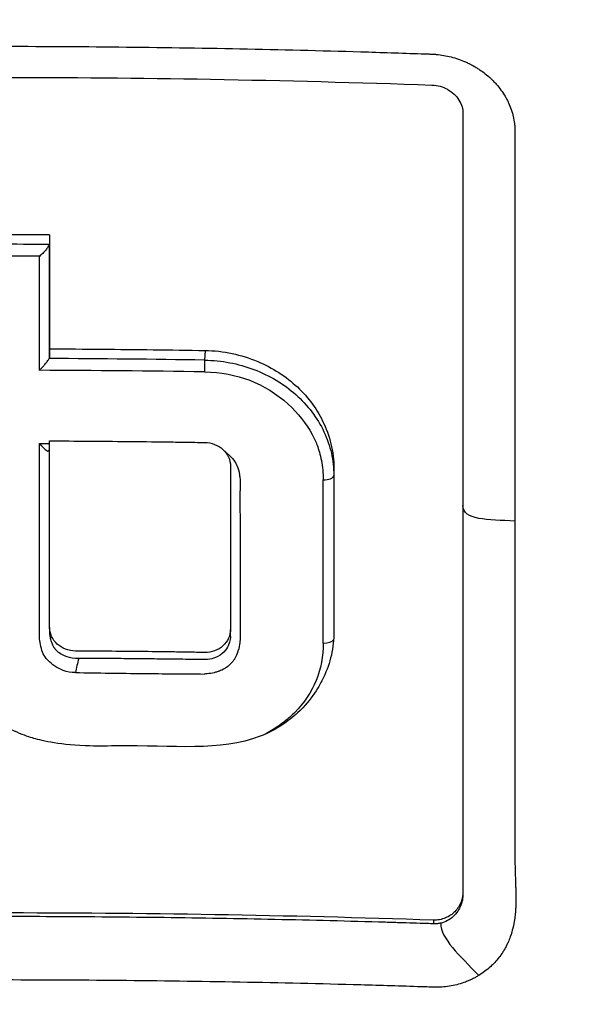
# Model space of a CAD drawing. Header units: millimetres. Extents: x 0 to 4378, y 0 to 2376.
# Tile 74 of 236: x 771 to 782, y 1292 to 1311. Entities that reach past the tile are written whole.
import ezdxf

# ---------------------------------------------------------------- set-up
doc = ezdxf.new("R2010")
doc.units = ezdxf.units.MM
doc.header["$LTSCALE"] = 0.2

# ---------------------------------------------------------------- blocks, each defined once
blk = doc.blocks.new('A$Cd43f6b5f')
for p, q in [((9.222, 649.87), (9.222, 634.454)), ((4.109, 645.177), (4.099, 644.985)), ((4.611, 642.885), (4.611, 642.744)), ((6.66, 642.783), (6.66, 639.603)), ((6.66, 642.699), (6.66, 642.699)), ((4.612, 640.506), (4.612, 640.505)), ((1.025, 639.687), (1.025, 639.54)), ((4.611, 639.506), (4.611, 639.648)), ((6.66, 639.603), (6.66, 639.572)), ((4.611, 639.506), (4.611, 639.506)), ((9.222, 634.454), (9.222, 634.402)), ((8.636, 633.883), (8.636, 633.81))]:
    blk.add_line(p, q)
for centre, major_axis, ratio, start_param, end_param in [((-0.038, 596.079), (112.94, 0), 0.455035, 1.561389, 1.579536), ((1.011, 588.934), (-0.007, -121.689), 0.000101, 2.051554, 2.07261), ((-0.04, 595.89), (112.94, -0.001), 0.455035, 1.561451, 1.579481), ((-0.038, 595.583), (112.777, 0), 0.456318, 1.563163, 1.577763), ((0.805, 588.926), (-0.008, -121.311), 0.000138, 2.0493, 2.070401), ((-0.045, 592.532), (115.256, 0), 0.455395, 1.534835, 1.561601), ((4.101, 644.843), (-0.003, -0.2), 0.031976, 3.927441, 5.191548), ((-0.044, 592.257), (115.144, 0), 0.456195, 1.534851, 1.563264), ((1.217, 674.906), (66.45, -1), 0.475089, 4.713606, 4.716639), ((5.033, 644.388), (0.611, 1.338), 0.127093, 3.541799, 3.562666), ((6.46, 642.699), (0.2, 0), 0.443947, 4.656822, 6.283185), ((6.409, 589.142), (-0.013, -120.439), 0.000326, 2.001047, 2.030795), ((6.46, 639.46), (0.2, 0), 0.417098, 4.657605, 6.058444), ((1.648, 638.952), (0.162, 0.672), 0.107933, 1.419799, 1.839608), ((1.365, 666.778), (-86.564, 1.587), 0.323181, 1.578688, 1.594223), ((1.365, 666.778), (-86.564, 1.587), 0.323181, 1.594223, 1.608253)]:
    blk.add_ellipse(centre, major_axis=major_axis, ratio=ratio, start_param=start_param, end_param=end_param)
for points, knots in [([(-0.102, 667.486), (0.156, 667.486), (0.426, 667.485), (0.708, 667.48), (0.969, 667.476), (1.24, 667.47), (1.522, 667.46), (2.029, 667.444), (2.57, 667.418), (3.144, 667.38), (3.657, 667.345), (4.197, 667.301), (4.762, 667.244), (5.278, 667.193), (5.816, 667.13), (6.375, 667.055), (6.892, 666.986), (7.427, 666.906), (7.98, 666.813), (8.497, 666.726), (9.028, 666.628), (9.575, 666.517), (10.58, 666.313), (11.633, 666.067), (12.731, 665.768), (12.936, 665.712), (13.142, 665.654), (13.351, 665.594), (13.946, 665.423), (14.775, 665.174), (15.826, 664.81), (16.689, 664.511), (17.701, 664.133), (18.847, 663.646), (19.745, 663.264), (20.726, 662.815), (21.777, 662.28), (22.671, 661.826), (23.616, 661.31), (24.603, 660.721), (24.965, 660.506), (25.331, 660.28), (25.703, 660.045), (26.247, 659.699), (26.784, 659.343), (27.314, 658.977), (28.196, 658.365), (29.058, 657.725), (29.895, 657.056), (30.317, 656.719), (30.733, 656.375), (31.143, 656.025), (31.547, 655.679), (31.944, 655.327), (32.336, 654.968), (33.125, 654.244), (33.888, 653.495), (34.624, 652.721), (34.992, 652.334), (35.354, 651.941), (35.708, 651.542), (35.783, 651.458), (35.857, 651.374), (35.931, 651.29), (36.023, 651.184), (36.303, 650.868), (36.751, 650.328), (37.025, 649.998), (37.361, 649.584), (37.751, 649.08), (38.042, 648.705), (38.362, 648.28), (38.708, 647.801), (38.858, 647.594), (39.012, 647.377), (39.17, 647.15), (39.317, 646.939), (39.467, 646.72), (39.621, 646.491), (39.74, 646.313), (39.862, 646.129), (39.986, 645.94), (40.156, 645.68), (40.324, 645.417), (40.489, 645.153), (40.629, 644.928), (40.768, 644.701), (40.905, 644.474), (41.041, 644.246), (41.177, 644.016), (41.309, 643.788), (41.446, 643.552), (41.587, 643.304), (41.717, 643.071), (41.838, 642.853), (41.95, 642.648), (42.085, 642.396), (42.22, 642.144), (42.377, 641.845), (42.523, 641.559), (42.669, 641.272), (42.805, 640.998), (42.943, 640.713), (43.044, 640.506), (43.142, 640.3), (43.239, 640.093), (43.275, 640.015), (43.312, 639.937), (43.348, 639.858), (43.479, 639.573), (43.609, 639.285), (43.735, 638.997), (43.798, 638.853), (43.86, 638.708), (43.921, 638.564), (43.983, 638.419), (44.044, 638.274), (44.104, 638.128), (44.225, 637.838), (44.342, 637.546), (44.456, 637.253), (44.686, 636.667), (44.903, 636.077), (45.109, 635.484), (45.212, 635.187), (45.312, 634.889), (45.41, 634.59), (45.507, 634.292), (45.602, 633.992), (45.693, 633.691), (45.739, 633.541), (45.783, 633.391), (45.828, 633.24), (45.872, 633.089), (45.915, 632.939), (45.958, 632.788), (46.041, 632.494), (46.12, 632.199), (46.197, 631.904), (46.199, 631.895), (46.201, 631.887), (46.203, 631.878), (46.282, 631.575), (46.357, 631.27), (46.429, 630.964), (46.501, 630.659), (46.57, 630.352), (46.635, 630.046), (46.668, 629.892), (46.7, 629.738), (46.73, 629.584), (46.761, 629.431), (46.791, 629.277), (46.82, 629.122), (46.878, 628.814), (46.934, 628.505), (46.986, 628.196), (47.016, 628.013), (47.046, 627.831), (47.074, 627.648), (47.074, 627.644), (47.075, 627.641), (47.076, 627.637), (47.084, 627.58), (47.103, 627.456), (47.131, 627.266), (47.152, 627.122), (47.178, 626.94), (47.207, 626.72), (47.222, 626.602), (47.239, 626.474), (47.256, 626.334), (47.274, 626.189), (47.292, 626.034), (47.311, 625.867), (47.324, 625.751), (47.337, 625.629), (47.35, 625.501), (47.354, 625.467), (47.357, 625.433), (47.361, 625.399), (47.397, 625.041), (47.424, 624.728), (47.445, 624.462), (47.497, 623.81), (47.514, 623.437), (47.519, 623.347), (47.532, 623.093), (47.543, 622.839), (47.552, 622.585), (47.563, 622.271), (47.57, 621.958), (47.575, 621.645), (47.576, 621.504), (47.578, 621.364), (47.578, 621.224), (47.579, 621.051), (47.579, 620.877), (47.578, 620.704), (47.577, 620.504), (47.574, 620.304), (47.571, 620.104), (47.564, 619.748), (47.555, 618.693), (47.41, 616.947), (47.407, 616.917), (47.405, 616.887), (47.402, 616.856), (47.298, 615.637), (47.15, 614.422), (46.959, 613.213), (46.81, 612.271), (46.634, 611.333), (46.434, 610.4), (46.371, 610.105), (46.305, 609.812), (46.236, 609.519), (45.952, 608.296), (45.623, 607.083), (45.253, 605.883), (45.151, 605.553), (45.047, 605.224), (44.939, 604.895), (44.854, 604.64), (44.764, 604.372), (44.667, 604.091), (44.479, 603.547), (44.265, 602.956), (44.021, 602.32), (43.912, 602.036), (43.797, 601.743), (43.675, 601.441), (43.561, 601.158), (43.442, 600.867), (43.316, 600.569), (43.197, 600.286), (43.072, 599.997), (42.942, 599.702), (42.922, 599.656), (42.902, 599.611), (42.881, 599.565), (42.778, 599.333), (42.669, 599.091), (42.554, 598.84), (42.312, 598.312), (42.042, 597.743), (41.739, 597.136), (41.475, 596.605), (41.187, 596.044), (40.872, 595.456), (40.328, 594.441), (39.705, 593.344), (38.988, 592.174), (38.469, 591.329), (37.902, 590.446), (37.28, 589.531)], [0, 0, 0, 0, 0.0108915, 0.0108915, 0.0108915, 0.020974, 0.020974, 0.020974, 0.0391503, 0.0391503, 0.0391503, 0.0554178, 0.0554178, 0.0554178, 0.0702751, 0.0702751, 0.0702751, 0.0840358, 0.0840358, 0.0840358, 0.0969119, 0.0969119, 0.0969119, 0.1205769, 0.1205769, 0.1205769, 0.125, 0.125, 0.125, 0.1638961, 0.1638961, 0.1638961, 0.1958374, 0.1958374, 0.1958374, 0.2208888, 0.2208888, 0.2208888, 0.2422005, 0.2422005, 0.2422005, 0.25, 0.25, 0.25, 0.2678209, 0.2678209, 0.2678209, 0.2975362, 0.2975362, 0.2975362, 0.3125, 0.3125, 0.3125, 0.3272656, 0.3272656, 0.3272656, 0.3570095, 0.3570095, 0.3570095, 0.3718814, 0.3718814, 0.3718814, 0.375, 0.375, 0.375, 0.3991671, 0.3991671, 0.3991671, 0.4139157, 0.4139157, 0.4139157, 0.4249028, 0.4249028, 0.4249028, 0.429655, 0.429655, 0.429655, 0.4340613, 0.4340613, 0.4340613, 0.4375, 0.4375, 0.4375, 0.4468814, 0.4468814, 0.4468814, 0.4548932, 0.4548932, 0.4548932, 0.4629051, 0.4629051, 0.4629051, 0.4712008, 0.4712008, 0.4712008, 0.4789288, 0.4789288, 0.4789288, 0.4866568, 0.4866568, 0.4866568, 0.4943848, 0.4943848, 0.4943848, 0.5, 0.5, 0.5, 0.502414, 0.502414, 0.502414, 0.5112437, 0.5112437, 0.5112437, 0.5156585, 0.5156585, 0.5156585, 0.5200734, 0.5200734, 0.5200734, 0.528903, 0.528903, 0.528903, 0.5465624, 0.5465624, 0.5465624, 0.555392, 0.555392, 0.555392, 0.5642217, 0.5642217, 0.5642217, 0.5686366, 0.5686366, 0.5686366, 0.5730514, 0.5730514, 0.5730514, 0.5816327, 0.5816327, 0.5816327, 0.5818813, 0.5818813, 0.5818813, 0.5907202, 0.5907202, 0.5907202, 0.5995591, 0.5995591, 0.5995591, 0.6039786, 0.6039786, 0.6039786, 0.6083981, 0.6083981, 0.6083981, 0.6172371, 0.6172371, 0.6172371, 0.622449, 0.622449, 0.622449, 0.6229413, 0.6229413, 0.6229413, 0.6298917, 0.6298917, 0.6298917, 0.6351416, 0.6351416, 0.6351416, 0.6379546, 0.6379546, 0.6379546, 0.6408496, 0.6408496, 0.6408496, 0.6428571, 0.6428571, 0.6428571, 0.6433986, 0.6433986, 0.6433986, 0.6491487, 0.6491487, 0.6491487, 0.6632653, 0.6632653, 0.6632653, 0.6704637, 0.6704637, 0.6704637, 0.6793393, 0.6793393, 0.6793393, 0.6833065, 0.6833065, 0.6833065, 0.6882149, 0.6882149, 0.6882149, 0.6938776, 0.6938776, 0.6938776, 0.7239727, 0.7239727, 0.7239727, 0.7244898, 0.7244898, 0.7244898, 0.7589042, 0.7589042, 0.7589042, 0.7857143, 0.7857143, 0.7857143, 0.7941949, 0.7941949, 0.7941949, 0.8295621, 0.8295621, 0.8295621, 0.8392857, 0.8392857, 0.8392857, 0.849008, 0.849008, 0.849008, 0.8678821, 0.8678821, 0.8678821, 0.876305, 0.876305, 0.876305, 0.8842189, 0.8842189, 0.8842189, 0.8917062, 0.8917062, 0.8917062, 0.8928571, 0.8928571, 0.8928571, 0.9031342, 0.9031342, 0.9031342, 0.9247967, 0.9247967, 0.9247967, 0.9437386, 0.9437386, 0.9437386, 0.9764071, 0.9764071, 0.9764071, 1, 1, 1, 1]), ([(-0.102, 663.933), (0.137, 663.934), (0.775, 663.934), (2.256, 663.858), (2.846, 663.813), (3.826, 663.717), (4.218, 663.672), (6.162, 663.424), (7.717, 663.138), (10.268, 662.528), (11.281, 662.248), (13.612, 661.513), (14.92, 661.031), (17.909, 659.763), (19.566, 658.931), (23.279, 656.752), (25.286, 655.326), (27.639, 653.313), (28.122, 652.879), (28.831, 652.21), (29.063, 651.986), (29.52, 651.533), (29.745, 651.305), (30.083, 650.954), (30.196, 650.835), (30.533, 650.476), (30.75, 650.238), (31.178, 649.76), (31.387, 649.521), (31.695, 649.158), (31.796, 649.038), (32.004, 648.788), (32.11, 648.659), (32.318, 648.401), (32.421, 648.272), (32.73, 647.88), (32.936, 647.612), (33.316, 647.105), (33.499, 646.855), (33.857, 646.354), (34.031, 646.105), (34.545, 645.344), (34.877, 644.826), (35.534, 643.748), (35.861, 643.181), (36.439, 642.113), (36.695, 641.615), (37.018, 640.946), (37.085, 640.805), (37.417, 640.097), (37.666, 639.528), (38.018, 638.664), (38.132, 638.374), (38.351, 637.797), (38.457, 637.507), (38.661, 636.925), (38.758, 636.637), (38.9, 636.198), (38.947, 636.049), (39.037, 635.758), (39.08, 635.617), (39.167, 635.323), (39.209, 635.175), (39.328, 634.755), (39.406, 634.468), (40.041, 631.994), (40.4, 629.761), (40.564, 627.308), (40.576, 627.1), (40.597, 626.683), (40.605, 626.479), (40.618, 626.078), (40.623, 625.88), (40.629, 625.489), (40.63, 625.298), (40.63, 624.919), (40.628, 624.73), (40.619, 624.189), (40.609, 623.829), (40.561, 622.789), (40.509, 622.103), (40.412, 621.158), (40.379, 620.865), (40.325, 620.435), (40.306, 620.297), (40.251, 619.893), (40.211, 619.627), (40.128, 619.112), (40.085, 618.865), (39.956, 618.153), (39.862, 617.69), (39.58, 616.421), (39.373, 615.62), (38.965, 614.23), (38.774, 613.638), (38.261, 612.171), (37.919, 611.301), (37.358, 610.016), (37.162, 609.591), (36.857, 608.958), (36.753, 608.748), (36.594, 608.435), (36.541, 608.33), (36.46, 608.174), (36.433, 608.122), (36.392, 608.045), (36.378, 608.019), (36.351, 607.967), (36.337, 607.941), (36.324, 607.915)], [0.000492, 0.000492, 0.000492, 0.000492, 0.070477, 0.070477, 0.116784, 0.116784, 0.147598, 0.147598, 0.270163, 0.270163, 0.35129, 0.35129, 0.459378, 0.459378, 0.603543, 0.603543, 0.795477, 0.795477, 0.846759, 0.846759, 0.872247, 0.872247, 0.897546, 0.897546, 0.910816, 0.910816, 0.936058, 0.936058, 0.961053, 0.961053, 0.973407, 0.973407, 0.986612, 0.986612, 0.999925, 0.999925, 1.026343, 1.026343, 1.051465, 1.051465, 1.076258, 1.076258, 1.125243, 1.125243, 1.177878, 1.177878, 1.224985, 1.224985, 1.237745, 1.237745, 1.287061, 1.287061, 1.311764, 1.311764, 1.336615, 1.336615, 1.361333, 1.361333, 1.372959, 1.372959, 1.384222, 1.384222, 1.395507, 1.395507, 1.41867, 1.41867, 1.596072, 1.596072, 1.612752, 1.612752, 1.628768, 1.628768, 1.644172, 1.644172, 1.659003, 1.659003, 1.673475, 1.673475, 1.702106, 1.702106, 1.756638, 1.756638, 1.781274, 1.781274, 1.792708, 1.792708, 1.814679, 1.814679, 1.835454, 1.835454, 1.874477, 1.874477, 1.942807, 1.942807, 1.994085, 1.994085, 2.070998, 2.070998, 2.109452, 2.109452, 2.128666, 2.128666, 2.138273, 2.138273, 2.143077, 2.143077, 2.145479, 2.145479, 2.147874, 2.147874, 2.147874, 2.147874]), ([(-0.102, 660.81), (-0.045, 660.81), (0, 660.81), (0.1, 660.809), (0.15, 660.809), (0.302, 660.808), (0.404, 660.807), (0.711, 660.802), (0.916, 660.796), (1.556, 660.773), (1.993, 660.749), (3.505, 660.637), (4.595, 660.505), (8.023, 659.949), (10.361, 659.357), (13.131, 658.406), (13.642, 658.22), (15.38, 657.548), (16.589, 657.016), (18.502, 656.064), (19.223, 655.678), (20.853, 654.744), (21.752, 654.182), (23.395, 653.063), (24.145, 652.514), (25.263, 651.633), (25.647, 651.319), (27.92, 649.384), (29.651, 647.6), (31.948, 644.717), (32.66, 643.729), (33.981, 641.69), (34.589, 640.64), (35.684, 638.506), (36.172, 637.425), (37.039, 635.215), (37.417, 634.088), (39.026, 628.334), (39.351, 623.554), (38.536, 617.714), (38.33, 616.623), (37.687, 613.919), (37.185, 612.32), (36.262, 609.977), (35.926, 609.206), (35.198, 607.684), (34.806, 606.933), (34.388, 606.196)], [0.000001, 0.000001, 0.000001, 0.000001, 0.017289, 0.017289, 0.034993, 0.034993, 0.070506, 0.070506, 0.142461, 0.142461, 0.294734, 0.294734, 0.67969, 0.67969, 1.52071, 1.52071, 1.712137, 1.712137, 2.17847, 2.17847, 2.468632, 2.468632, 2.845677, 2.845677, 3.177241, 3.177241, 3.354712, 3.354712, 4.246918, 4.246918, 4.688059, 4.688059, 5.129475, 5.129475, 5.562211, 5.562211, 5.997516, 5.997516, 7.753462, 7.753462, 8.159608, 8.159608, 8.770872, 8.770872, 9.07783, 9.07783, 9.385555, 9.385555, 9.385555, 9.385555]), ([(0.001, 651.208), (0.801, 651.208), (1.6, 651.203), (2.4, 651.195), (3.2, 651.187), (4, 651.175), (4.799, 651.159), (5.599, 651.143), (6.398, 651.123), (7.196, 651.099), (7.596, 651.087), (7.995, 651.074), (8.394, 651.06), (8.444, 651.059), (8.493, 651.057), (8.543, 651.055), (8.568, 651.054), (8.593, 651.054), (8.618, 651.052), (8.643, 651.051), (8.668, 651.049), (8.693, 651.047), (8.792, 651.038), (8.891, 651.021), (8.988, 650.996), (9.085, 650.971), (9.179, 650.939), (9.27, 650.899), (9.292, 650.889), (9.315, 650.879), (9.337, 650.868), (9.348, 650.863), (9.359, 650.857), (9.37, 650.852), (9.376, 650.849), (9.381, 650.846), (9.386, 650.843), (9.392, 650.84), (9.397, 650.837), (9.403, 650.834), (9.424, 650.823), (9.446, 650.811), (9.467, 650.798), (9.477, 650.792), (9.488, 650.786), (9.498, 650.78), (9.508, 650.773), (9.519, 650.767), (9.529, 650.76), (9.539, 650.753), (9.549, 650.747), (9.559, 650.74), (9.593, 650.717), (9.625, 650.694), (9.657, 650.669), (9.698, 650.637), (9.737, 650.603), (9.775, 650.568), (9.791, 650.553), (9.807, 650.538), (9.822, 650.522)], [-0.2887059, -0.2887059, -0.2887059, -0.2887059, -0.2541581, -0.2541581, -0.2541581, -0.2195873, -0.2195873, -0.2195873, -0.1850229, -0.1850229, -0.1850229, -0.1677408, -0.1677408, -0.1677408, -0.1655805, -0.1655805, -0.1655805, -0.1645003, -0.1645003, -0.1645003, -0.1634202, -0.1634202, -0.1634202, -0.1590997, -0.1590997, -0.1590997, -0.1547791, -0.1547791, -0.1547791, -0.153699, -0.153699, -0.153699, -0.1531589, -0.1531589, -0.1531589, -0.1528889, -0.1528889, -0.1528889, -0.1526188, -0.1526188, -0.1526188, -0.1515387, -0.1515387, -0.1515387, -0.1509986, -0.1509986, -0.1509986, -0.1504586, -0.1504586, -0.1504586, -0.1499185, -0.1499185, -0.1499185, -0.1481076, -0.1481076, -0.1481076, -0.1457567, -0.1457567, -0.1457567, -0.1447486, -0.1447486, -0.1447486, -0.1447486]), ([(-8.608, 650.442), (-7.146, 650.493), (-5.683, 650.531), (-2.813, 650.58), (-1.41, 650.592), (1.404, 650.592), (2.807, 650.58), (5.68, 650.529), (7.145, 650.491), (8.608, 650.44)], [-1.723661, -1.723661, -1.723661, -1.723661, -1.283811, -1.283811, -0.862142, -0.862142, -0.440299, -0.440299, -0.000001, -0.000001, -0.000001, -0.000001]), ([(9.822, 650.522), (9.842, 650.501), (9.862, 650.48), (9.882, 650.458), (9.915, 650.42), (9.947, 650.381), (9.976, 650.341), (10.006, 650.3), (10.033, 650.259), (10.058, 650.216), (10.07, 650.195), (10.082, 650.173), (10.094, 650.152), (10.105, 650.13), (10.116, 650.108), (10.126, 650.086), (10.167, 649.998), (10.198, 649.907), (10.22, 649.814), (10.23, 649.768), (10.239, 649.721), (10.244, 649.674), (10.247, 649.651), (10.249, 649.627), (10.251, 649.604), (10.253, 649.581), (10.253, 649.557), (10.254, 649.534), (10.254, 649.51), (10.254, 649.487), (10.254, 649.463), (10.254, 649.44), (10.254, 649.417), (10.254, 649.393), (10.254, 649.346), (10.254, 649.299), (10.254, 649.252), (10.254, 649.065), (10.254, 648.877), (10.254, 648.689), (10.254, 647.936), (10.254, 647.179), (10.254, 646.417), (10.254, 644.893), (10.254, 643.351), (10.254, 641.793)], [-0.1447486, -0.1447486, -0.1447486, -0.1447486, -0.1434058, -0.1434058, -0.1434058, -0.1410549, -0.1410549, -0.1410549, -0.138704, -0.138704, -0.138704, -0.1375285, -0.1375285, -0.1375285, -0.1363531, -0.1363531, -0.1363531, -0.1316512, -0.1316512, -0.1316512, -0.1293003, -0.1293003, -0.1293003, -0.1281249, -0.1281249, -0.1281249, -0.1269494, -0.1269494, -0.1269494, -0.125774, -0.125774, -0.125774, -0.1245985, -0.1245985, -0.1245985, -0.1222476, -0.1222476, -0.1222476, -0.1128439, -0.1128439, -0.1128439, -0.0752293, -0.0752293, -0.0752293, 0, 0, 0, 0]), ([(8.608, 650.44), (8.663, 650.438), (8.718, 650.429), (8.821, 650.4), (8.869, 650.38), (8.963, 650.328), (9.007, 650.296), (9.084, 650.224), (9.116, 650.183), (9.169, 650.098), (9.19, 650.052), (9.216, 649.961), (9.222, 649.915), (9.222, 649.87)], [-0.09818224, -0.09818224, -0.09818224, -0.09818224, -0.08163434, -0.08163434, -0.06586622, -0.06586622, -0.04902056, -0.04902056, -0.0323577, -0.0323577, -0.01585951, -0.01585951, -0.00000099, -0.00000099, -0.00000099, -0.00000099]), ([(1.016, 647.28), (1.013, 647.273), (1.01, 647.266), (1.006, 647.258), (1.001, 647.249), (0.996, 647.24), (0.99, 647.23), (0.984, 647.22), (0.978, 647.21), (0.971, 647.2), (0.964, 647.189), (0.956, 647.178), (0.948, 647.167), (0.93, 647.145), (0.909, 647.123), (0.888, 647.102), (0.866, 647.08), (0.843, 647.061), (0.823, 647.043)], [0, 0, 0, 0, 0.103921, 0.103921, 0.103921, 0.219411, 0.219411, 0.219411, 0.342901, 0.342901, 0.342901, 0.470879, 0.470879, 0.470879, 0.734386, 0.734386, 0.734386, 1, 1, 1, 1]), ([(1.025, 645.822), (1.025, 645.816), (1.025, 645.835), (1.025, 645.862), (1.025, 645.882), (1.025, 645.963), (1.025, 646.024), (1.025, 646.093), (1.025, 646.1), (1.025, 646.107)], [0.18432205, 0.18432205, 0.18432205, 0.18432205, 0.18643057, 0.18643057, 0.19275671, 0.19275671, 0.21174002, 0.21174002, 0.21386371, 0.21386371, 0.21386371, 0.21386371]), ([(1.025, 645.209), (1.025, 645.16), (1.025, 645.111), (1.025, 645.062), (1.025, 645.046), (1.022, 645.031), (1.015, 645.016)], [-1, -1, -1, -1, -0.2405559, -0.2405559, -0.2405559, 0, 0, 0, 0]), ([(1.025, 645.209), (1.367, 645.208), (1.71, 645.206), (2.053, 645.203), (2.396, 645.2), (2.738, 645.196), (3.081, 645.192), (3.423, 645.188), (3.766, 645.184), (4.109, 645.177)], [-1, -1, -1, -1, -0.666667, -0.666667, -0.666667, -0.333333, -0.333333, -0.333333, 0, 0, 0, 0]), ([(4.109, 645.177), (4.288, 645.175), (4.467, 645.155), (4.817, 645.08), (4.988, 645.027), (5.445, 644.835), (5.713, 644.663), (6.162, 644.242), (6.34, 643.994), (6.532, 643.577), (6.584, 643.422), (6.651, 643.105), (6.666, 642.944), (6.66, 642.783)], [-0.4066496, -0.4066496, -0.4066496, -0.4066496, -0.3530901, -0.3530901, -0.2996138, -0.2996138, -0.2036808, -0.2036808, -0.1075118, -0.1075118, -0.053792, -0.053792, 0, 0, 0, 0]), ([(0.823, 644.784), (0.827, 644.787), (0.83, 644.79), (0.85, 644.809), (0.867, 644.826), (0.899, 644.861), (0.914, 644.88), (0.947, 644.922), (0.963, 644.942), (0.984, 644.97), (0.992, 644.98), (1.005, 644.998), (1.011, 645.008), (1.015, 645.016)], [-0.00147192, -0.00147192, -0.00147192, -0.00147192, 0, 0, 0.0072917, 0.0072917, 0.01459354, 0.01459354, 0.02333481, 0.02333481, 0.02819873, 0.02819873, 0.03286728, 0.03286728, 0.03286728, 0.03286728]), ([(4.099, 644.985), (4.266, 644.982), (4.433, 644.966), (4.76, 644.904), (4.921, 644.859), (5.23, 644.742), (5.378, 644.671), (5.657, 644.504), (5.787, 644.408), (6.025, 644.197), (6.132, 644.081), (6.32, 643.834), (6.4, 643.702), (6.529, 643.428), (6.579, 643.285), (6.644, 642.995), (6.66, 642.847), (6.66, 642.699)], [0, 0, 0, 0, 0.125, 0.125, 0.25, 0.25, 0.375, 0.375, 0.5, 0.5, 0.625, 0.625, 0.75, 0.75, 0.875, 0.875, 0.9999778, 0.9999778, 0.9999778, 0.9999778]), ([(4.094, 644.751), (4.744, 644.741), (5.292, 644.531), (5.755, 644.113), (5.953, 643.933), (6.112, 643.733), (6.23, 643.513), (6.268, 643.441), (6.302, 643.37), (6.329, 643.299), (6.362, 643.213), (6.391, 643.111), (6.414, 642.993), (6.437, 642.871), (6.449, 642.744), (6.449, 642.611)], [-1, -1, -1, -1, -0.5, -0.5, -0.5, -0.285714, -0.285714, -0.285714, -0.2, -0.2, -0.2, -0.114286, -0.114286, -0.114286, 0, 0, 0, 0]), ([(6.66, 639.603), (6.662, 639.447), (6.646, 639.291), (6.577, 638.986), (6.525, 638.838), (6.382, 638.536), (6.229, 638.257), (5.767, 637.83), (5.525, 637.654), (4.403, 637.223), (3.486, 637.349), (2.089, 637.335), (1.975, 637.327), (1.16, 637.365), (0.835, 637.449), (0.504, 637.548), (0.183, 637.662), (-0.384, 638.108), (-0.577, 638.335), (-0.895, 638.884), (-0.985, 639.178), (-1.038, 639.712), (-1.027, 640.138), (-1.03, 641.387), (-1.029, 642.389), (-1.025, 643.385)], [-1.490546, -1.490546, -1.490546, -1.490546, -1.372171, -1.372171, -1.254036, -1.254036, -1.123299, -1.123299, -1.043679, -1.043679, -0.850826, -0.850826, -0.807838, -0.807838, -0.709589, -0.709589, -0.595224, -0.595224, -0.510831, -0.510831, -0.413449, -0.413449, -0.333919, -0.333919, 0, 0, 0, 0]), ([(0.825, 640.712), (0.825, 640.789), (0.825, 640.871), (0.824, 640.958), (0.823, 641.624), (0.824, 642.418), (0.823, 643.335)], [0.4692144, 0.4692144, 0.4692144, 0.4692144, 0.5, 0.5, 0.5, 1, 1, 1, 1]), ([(4.611, 639.648), (4.611, 639.524), (4.558, 639.407), (4.414, 639.278), (4.357, 639.244), (4.233, 639.2), (4.166, 639.189), (3.992, 639.191), (3.885, 639.193), (3.672, 639.196), (3.565, 639.198), (3.245, 639.202), (3.032, 639.205), (2.605, 639.209), (2.391, 639.211), (1.964, 639.215), (1.751, 639.217), (1.47, 639.218), (1.403, 639.231), (1.279, 639.278), (1.222, 639.313), (1.078, 639.445), (1.025, 639.563), (1.025, 639.765), (1.025, 639.842), (1.025, 639.997), (1.025, 640.075), (1.025, 640.307), (1.025, 640.462), (1.025, 640.926), (1.025, 641.235), (1.025, 641.851), (1.025, 642.159), (1.025, 642.619), (1.025, 642.772), (1.025, 643.078), (1.025, 643.231), (1.025, 643.384)], [0, 0, 0, 0, 0.049586, 0.049586, 0.074046, 0.074046, 0.09857, 0.09857, 0.137167, 0.137167, 0.175764, 0.175764, 0.252958, 0.252958, 0.330152, 0.330152, 0.407345, 0.407345, 0.43188, 0.43188, 0.45635, 0.45635, 0.505944, 0.505944, 0.536823, 0.536823, 0.567702, 0.567702, 0.629461, 0.629461, 0.752975, 0.752975, 0.876487, 0.876487, 0.938244, 0.938244, 1, 1, 1, 1]), ([(1.025, 643.384), (1.281, 643.383), (1.537, 643.382), (1.793, 643.38), (2.05, 643.378), (2.306, 643.376), (2.562, 643.373), (2.818, 643.371), (3.074, 643.368), (3.331, 643.364), (3.459, 643.363), (3.587, 643.361), (3.715, 643.359), (3.843, 643.357), (3.971, 643.355), (4.099, 643.353), (4.166, 643.352), (4.233, 643.339), (4.295, 643.315), (4.357, 643.291), (4.414, 643.256), (4.461, 643.213), (4.558, 643.125), (4.611, 643.008), (4.611, 642.885), (4.611, 642.618), (4.611, 642.349), (4.611, 642.08), (4.611, 641.812), (4.611, 641.542), (4.611, 641.272), (4.611, 641.002), (4.611, 640.732), (4.611, 640.461), (4.611, 640.326), (4.611, 640.19), (4.611, 640.055), (4.611, 639.987), (4.611, 639.919), (4.611, 639.851), (4.611, 639.783), (4.611, 639.716), (4.611, 639.648)], [0, 0, 0, 0, 0.102758, 0.102758, 0.102758, 0.205514, 0.205514, 0.205514, 0.30827, 0.30827, 0.30827, 0.359648, 0.359648, 0.359648, 0.411026, 0.411026, 0.411026, 0.438236, 0.438236, 0.438236, 0.465377, 0.465377, 0.465377, 0.5204, 0.5204, 0.5204, 0.640302, 0.640302, 0.640302, 0.760202, 0.760202, 0.760202, 0.880101, 0.880101, 0.880101, 0.94005, 0.94005, 0.94005, 0.970025, 0.970025, 0.970025, 1, 1, 1, 1]), ([(4.545, 643.135), (4.569, 643.117), (4.61, 643.085), (4.652, 643.035), (4.691, 642.989), (4.714, 642.947), (4.731, 642.912), (4.749, 642.875), (4.767, 642.827), (4.781, 642.766), (4.782, 642.761), (4.786, 642.746), (4.79, 642.72), (4.792, 642.702), (4.795, 642.686), (4.796, 642.67), (4.798, 642.658), (4.799, 642.643), (4.801, 642.626), (4.802, 642.613), (4.803, 642.604), (4.803, 642.6), (4.804, 642.582), (4.804, 642.555), (4.804, 642.532), (4.803, 642.487), (4.802, 642.452), (4.801, 642.429), (4.801, 642.395), (4.799, 642.362), (4.798, 642.328), (4.798, 642.321), (4.797, 642.314), (4.797, 642.308), (4.796, 642.291), (4.796, 642.269), (4.795, 642.243), (4.795, 642.203), (4.795, 642.18), (4.795, 642.174), (4.795, 642.129), (4.796, 642.099), (4.797, 642.083), (4.797, 642.078), (4.797, 642.073), (4.797, 642.068), (4.797, 642.059), (4.798, 642.051), (4.798, 642.042), (4.798, 642.032), (4.798, 642.024), (4.799, 642.018), (4.799, 642.013), (4.799, 642.008), (4.799, 642.003), (4.805, 641.848), (4.802, 641.768), (4.802, 641.768), (4.802, 641.751), (4.803, 641.733), (4.803, 641.716)], [-1, -1, -1, -1, -0.96875, -0.96875, -0.96875, -0.9375, -0.9375, -0.9375, -0.90625, -0.90625, -0.90625, -0.8984375, -0.8984375, -0.8984375, -0.890625, -0.890625, -0.890625, -0.8828125, -0.8828125, -0.8828125, -0.8768411, -0.8768411, -0.8768411, -0.8541667, -0.8541667, -0.8541667, -0.8333333, -0.8333333, -0.8333333, -0.8159057, -0.8159057, -0.8159057, -0.8125, -0.8125, -0.8125, -0.796875, -0.796875, -0.796875, -0.78125, -0.78125, -0.78125, -0.765625, -0.765625, -0.765625, -0.7626772, -0.7626772, -0.7626772, -0.7578125, -0.7578125, -0.7578125, -0.75, -0.75, -0.75, -0.747665, -0.747665, -0.747665, -0.675, -0.675, -0.675, -0.6654434, -0.6654434, -0.6654434, -0.6654434]), ([(4.803, 641.716), (4.803, 641.644), (4.803, 641.572), (4.803, 641.499), (4.803, 641.451), (4.803, 641.404), (4.803, 641.356), (4.802, 641.217), (4.803, 641.078), (4.803, 640.94), (4.803, 640.912), (4.803, 640.885), (4.803, 640.857), (4.803, 640.817), (4.803, 640.765), (4.803, 640.701), (4.803, 640.615), (4.802, 640.508), (4.802, 640.379), (4.802, 640.31), (4.802, 640.235), (4.802, 640.154), (4.802, 640.051), (4.802, 639.964), (4.802, 639.892), (4.802, 639.882), (4.802, 639.871), (4.802, 639.861), (4.802, 639.843), (4.801, 639.826), (4.801, 639.81), (4.801, 639.753), (4.802, 639.712), (4.802, 639.69), (4.802, 639.662), (4.803, 639.614), (4.803, 639.547), (4.803, 639.519), (4.803, 639.494), (4.802, 639.472), (4.801, 639.447), (4.8, 639.425), (4.798, 639.406), (4.796, 639.38), (4.791, 639.331), (4.774, 639.262), (4.756, 639.191), (4.734, 639.142), (4.72, 639.112), (4.711, 639.094), (4.701, 639.076), (4.69, 639.058), (4.68, 639.042), (4.669, 639.027), (4.657, 639.011), (4.652, 639.004), (4.646, 638.998), (4.64, 638.991), (4.607, 638.953), (4.569, 638.92), (4.529, 638.892), (4.515, 638.883), (4.486, 638.863), (4.439, 638.841)], [-0.6654434, -0.6654434, -0.6654434, -0.6654434, -0.6257943, -0.6257943, -0.6257943, -0.6, -0.6, -0.6, -0.5167154, -0.5167154, -0.5167154, -0.5, -0.5, -0.5, -0.4590251, -0.4590251, -0.4590251, -0.404157, -0.404157, -0.404157, -0.375, -0.375, -0.375, -0.3125, -0.3125, -0.3125, -0.3060407, -0.3060407, -0.3060407, -0.2940726, -0.2940726, -0.2940726, -0.25, -0.25, -0.25, -0.21875, -0.21875, -0.21875, -0.203867, -0.203867, -0.203867, -0.1875, -0.1875, -0.1875, -0.15625, -0.15625, -0.15625, -0.125, -0.125, -0.125, -0.1132064, -0.1132064, -0.1132064, -0.1029257, -0.1029257, -0.1029257, -0.0982143, -0.0982143, -0.0982143, -0.0714286, -0.0714286, -0.0714286, -0.0535714, -0.0535714, -0.0535714, -0.0535714]), ([(10.254, 641.793), (10.254, 640.505), (10.254, 639.205), (10.254, 637.895), (10.254, 637.644), (10.254, 637.415), (10.254, 637.211), (10.253, 636.879), (10.253, 636.609), (10.252, 636.402), (10.25, 635.78), (10.25, 635.354), (10.252, 635.127), (10.253, 635.041), (10.254, 634.96), (10.256, 634.886), (10.257, 634.836), (10.258, 634.802), (10.261, 634.713), (10.263, 634.664), (10.265, 634.605), (10.267, 634.536), (10.267, 634.531), (10.268, 634.526), (10.268, 634.521), (10.271, 634.433), (10.273, 634.356), (10.273, 634.291), (10.273, 634.26), (10.272, 634.23), (10.272, 634.204), (10.271, 634.19), (10.271, 634.171), (10.269, 634.147), (10.269, 634.135), (10.268, 634.122), (10.267, 634.108), (10.267, 634.098), (10.266, 634.087), (10.265, 634.076), (10.265, 634.068), (10.264, 634.058), (10.263, 634.049), (10.262, 634.035), (10.261, 634.02), (10.259, 634.006), (10.255, 633.969), (10.25, 633.93), (10.244, 633.89), (10.237, 633.846), (10.227, 633.789), (10.211, 633.722), (10.199, 633.672), (10.183, 633.615), (10.161, 633.554), (10.147, 633.513), (10.132, 633.477), (10.118, 633.444), (10.112, 633.433), (10.107, 633.421), (10.102, 633.411), (10.097, 633.399), (10.091, 633.388), (10.086, 633.378), (10.073, 633.353), (10.062, 633.331), (10.051, 633.313), (10.035, 633.284), (10.023, 633.264), (10.015, 633.252), (10.001, 633.231), (9.987, 633.21), (9.972, 633.188), (9.926, 633.124), (9.871, 633.059), (9.806, 632.995), (9.795, 632.985), (9.785, 632.976), (9.775, 632.966), (9.732, 632.927), (9.693, 632.896), (9.659, 632.87), (9.599, 632.825), (9.556, 632.799), (9.534, 632.785)], [-1, -1, -1, -1, -0.571429, -0.571429, -0.571429, -0.517013, -0.517013, -0.517013, -0.428571, -0.428571, -0.428571, -0.285714, -0.285714, -0.285714, -0.251318, -0.251318, -0.251318, -0.22809, -0.22809, -0.22809, -0.215245, -0.215245, -0.215245, -0.214286, -0.214286, -0.214286, -0.190326, -0.190326, -0.190326, -0.178571, -0.178571, -0.178571, -0.170079, -0.170079, -0.170079, -0.165897, -0.165897, -0.165897, -0.16301, -0.16301, -0.16301, -0.160714, -0.160714, -0.160714, -0.15572, -0.15572, -0.15572, -0.142857, -0.142857, -0.142857, -0.122369, -0.122369, -0.122369, -0.107143, -0.107143, -0.107143, -0.098661, -0.098661, -0.098661, -0.095602, -0.095602, -0.095602, -0.092244, -0.092244, -0.092244, -0.084114, -0.084114, -0.084114, -0.071429, -0.071429, -0.071429, -0.062578, -0.062578, -0.062578, -0.035714, -0.035714, -0.035714, -0.032876, -0.032876, -0.032876, -0.020946, -0.020946, -0.020946, 0, 0, 0, 0]), ([(0.986, 639.038), (0.946, 639.08), (0.917, 639.122), (0.897, 639.164), (0.879, 639.203), (0.863, 639.25), (0.85, 639.307), (0.838, 639.359), (0.83, 639.41), (0.826, 639.46), (0.823, 639.507), (0.822, 639.557), (0.823, 639.61), (0.824, 639.666), (0.825, 639.716), (0.825, 639.76), (0.825, 639.842), (0.826, 640.16), (0.825, 640.712)], [0.09375, 0.09375, 0.09375, 0.09375, 0.125, 0.125, 0.125, 0.15625, 0.15625, 0.15625, 0.1875, 0.1875, 0.1875, 0.21875, 0.21875, 0.21875, 0.25, 0.25, 0.25, 0.4692144, 0.4692144, 0.4692144, 0.4692144]), ([(1.024, 640.571), (1.024, 640.569), (1.024, 640.576), (1.024, 640.578), (1.024, 640.578), (1.024, 640.579), (1.024, 640.579), (1.024, 640.579), (1.024, 640.579), (1.024, 640.579)], [0.296552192, 0.296552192, 0.296552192, 0.296552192, 0.2971969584, 0.2971969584, 0.2973259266, 0.2973259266, 0.2973581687, 0.2973581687, 0.2973742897, 0.2973742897, 0.2973742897, 0.2973742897]), ([(1.125, 639.272), (1.114, 639.288), (1.104, 639.305), (1.096, 639.322), (1.087, 639.339), (1.075, 639.365), (1.063, 639.401), (1.054, 639.427), (1.046, 639.457), (1.039, 639.493), (1.031, 639.531), (1.016, 639.669), (1.025, 639.913)], [0.1118196, 0.1118196, 0.1118196, 0.1118196, 0.125, 0.125, 0.125, 0.1491733, 0.1491733, 0.1491733, 0.1666667, 0.1666667, 0.1666667, 0.3297364, 0.3297364, 0.3297364, 0.3297364]), ([(4.611, 639.506), (4.614, 639.489), (4.615, 639.424), (4.566, 639.324), (4.528, 639.247), (4.45, 639.141), (4.312, 639.087)], [0, 0, 0, 0, 0.2270329, 0.2270329, 0.2270329, 0.4004159, 0.4004159, 0.4004159, 0.4004159]), ([(6.45, 639.377), (6.45, 638.848), (6.263, 638.387), (5.885, 637.999), (5.831, 637.944), (5.773, 637.891), (5.71, 637.84), (5.66, 637.799), (5.607, 637.759), (5.551, 637.721), (5.468, 637.665), (5.382, 637.614), (5.293, 637.568)], [-1, -1, -1, -1, -0.5, -0.5, -0.5, -0.4306206, -0.4306206, -0.4306206, -0.375, -0.375, -0.375, -0.2968926, -0.2968926, -0.2968926, -0.2968926]), ([(1.601, 639.072), (1.51, 639.07), (1.432, 639.082), (1.369, 639.102), (1.297, 639.124), (1.247, 639.155), (1.214, 639.18), (1.198, 639.192), (1.184, 639.204), (1.171, 639.217), (1.153, 639.234), (1.138, 639.253), (1.125, 639.272)], [0, 0, 0, 0, 0.0391751, 0.0391751, 0.0391751, 0.0833333, 0.0833333, 0.0833333, 0.0956643, 0.0956643, 0.0956643, 0.1118196, 0.1118196, 0.1118196, 0.1118196]), ([(1.293, 638.834), (1.238, 638.855), (1.183, 638.882), (1.13, 638.917), (1.076, 638.953), (1.028, 638.993), (0.986, 639.038)], [0.03663506, 0.03663506, 0.03663506, 0.03663506, 0.0625, 0.0625, 0.0625, 0.09375, 0.09375, 0.09375, 0.09375]), ([(4.312, 639.087), (4.266, 639.069), (4.215, 639.058), (4.158, 639.053), (4.092, 639.047), (4.02, 639.048), (3.943, 639.05), (3.827, 639.052), (3.704, 639.053), (3.568, 639.055), (3.451, 639.056), (3.326, 639.058), (3.193, 639.059), (3.074, 639.061), (2.949, 639.062), (2.818, 639.063), (2.763, 639.064), (2.707, 639.064), (2.65, 639.065), (2.583, 639.065), (2.513, 639.066), (2.443, 639.067), (2.183, 639.069), (1.902, 639.071), (1.601, 639.072)], [0.4004159, 0.4004159, 0.4004159, 0.4004159, 0.4570088, 0.4570088, 0.4570088, 0.5226685, 0.5226685, 0.5226685, 0.6227312, 0.6227312, 0.6227312, 0.7095476, 0.7095476, 0.7095476, 0.7873, 0.7873, 0.7873, 0.8197623, 0.8197623, 0.8197623, 0.8583457, 0.8583457, 0.8583457, 1, 1, 1, 1]), ([(4.439, 638.841), (4.423, 638.834), (4.407, 638.827), (4.393, 638.821), (4.373, 638.814), (4.354, 638.807), (4.336, 638.802), (4.311, 638.794), (4.273, 638.784), (4.221, 638.775), (4.166, 638.766), (4.124, 638.763), (4.094, 638.762)], [-0.05357143, -0.05357143, -0.05357143, -0.05357143, -0.04596765, -0.04596765, -0.04596765, -0.03571429, -0.03571429, -0.03571429, -0.01785714, -0.01785714, -0.01785714, 0, 0, 0, 0]), ([(9.222, 634.454), (9.222, 634.383), (9.21, 634.312), (9.157, 634.173), (9.115, 634.106), (9.009, 633.998), (8.948, 633.956), (8.84, 633.911), (8.799, 633.899), (8.717, 633.884), (8.677, 633.882), (8.636, 633.883)], [-0.09630603, -0.09630603, -0.09630603, -0.09630603, -0.07320762, -0.07320762, -0.04828154, -0.04828154, -0.02519492, -0.02519492, -0.01231734, -0.01231734, -0.000001, -0.000001, -0.000001, -0.000001]), ([(9.222, 634.402), (9.222, 634.394), (9.222, 634.385), (9.222, 634.377), (9.221, 634.355), (9.219, 634.333), (9.216, 634.311), (9.209, 634.266), (9.197, 634.222), (9.181, 634.18), (9.148, 634.096), (9.097, 634.017), (9.028, 633.954), (8.994, 633.923), (8.956, 633.895), (8.914, 633.873), (8.873, 633.851), (8.828, 633.834), (8.781, 633.823)], [0, 0, 0, 0, 0.0317634, 0.0317634, 0.0317634, 0.1197849, 0.1197849, 0.1197849, 0.2958279, 0.2958279, 0.2958279, 0.647914, 0.647914, 0.647914, 0.823957, 0.823957, 0.823957, 0.9999999, 0.9999999, 0.9999999, 0.9999999]), ([(8.636, 633.883), (5.749, 633.978), (2.857, 634.025), (-0.038, 634.025), (-2.907, 634.025), (-5.774, 633.979), (-8.636, 633.885)], [0, 0, 0, 0, 0.502185, 0.502185, 0.502185, 1, 1, 1, 1]), ([(8.636, 633.81), (8.628, 633.81), (8.62, 633.811), (8.612, 633.811), (8.6, 633.811), (8.589, 633.811), (8.578, 633.812), (8.555, 633.813), (8.532, 633.813), (8.509, 633.814), (8.418, 633.817), (8.326, 633.82), (8.235, 633.823), (8.144, 633.826), (8.052, 633.829), (7.961, 633.831), (7.938, 633.832), (7.915, 633.833), (7.892, 633.833), (7.87, 633.834), (7.847, 633.835), (7.824, 633.835), (7.778, 633.837), (7.732, 633.838), (7.687, 633.839), (7.321, 633.85), (6.956, 633.86), (6.59, 633.869), (5.858, 633.888), (5.127, 633.903), (4.394, 633.915), (3.662, 633.928), (2.93, 633.937), (2.198, 633.943), (1.465, 633.949), (0.733, 633.953), (0, 633.953), (-0.733, 633.953), (-1.465, 633.95), (-2.198, 633.944), (-2.93, 633.938), (-3.663, 633.929), (-4.395, 633.917), (-5.127, 633.905), (-5.859, 633.889), (-6.591, 633.871), (-6.957, 633.862), (-7.322, 633.852), (-7.688, 633.842), (-7.734, 633.84), (-7.779, 633.839), (-7.825, 633.838), (-7.848, 633.837), (-7.871, 633.836), (-7.894, 633.836), (-7.916, 633.835), (-7.939, 633.834), (-7.962, 633.834), (-8.054, 633.831), (-8.145, 633.828), (-8.236, 633.825), (-8.328, 633.822), (-8.419, 633.819), (-8.51, 633.816), (-8.533, 633.816), (-8.556, 633.815), (-8.579, 633.814), (-8.59, 633.814), (-8.602, 633.814), (-8.613, 633.813), (-8.621, 633.813), (-8.628, 633.813), (-8.636, 633.812)], [0, 0, 0, 0, 0.0013857, 0.0013857, 0.0013857, 0.0033723, 0.0033723, 0.0033723, 0.0073454, 0.0073454, 0.0073454, 0.0232379, 0.0232379, 0.0232379, 0.0391303, 0.0391303, 0.0391303, 0.0431034, 0.0431034, 0.0431034, 0.0470765, 0.0470765, 0.0470765, 0.0550227, 0.0550227, 0.0550227, 0.1185925, 0.1185925, 0.1185925, 0.2457321, 0.2457321, 0.2457321, 0.3728716, 0.3728716, 0.3728716, 0.5000112, 0.5000112, 0.5000112, 0.6271507, 0.6271507, 0.6271507, 0.7543218, 0.7543218, 0.7543218, 0.8814771, 0.8814771, 0.8814771, 0.9450548, 0.9450548, 0.9450548, 0.953002, 0.953002, 0.953002, 0.9569756, 0.9569756, 0.9569756, 0.9609492, 0.9609492, 0.9609492, 0.9768436, 0.9768436, 0.9768436, 0.992738, 0.992738, 0.992738, 0.9967116, 0.9967116, 0.9967116, 0.9986984, 0.9986984, 0.9986984, 1, 1, 1, 1]), ([(8.781, 633.823), (8.759, 633.818), (8.737, 633.814), (8.714, 633.812), (8.703, 633.811), (8.692, 633.81), (8.68, 633.81), (8.669, 633.809), (8.657, 633.809), (8.646, 633.81), (8.643, 633.81), (8.639, 633.81), (8.636, 633.81)], [0.0000001, 0.0000001, 0.0000001, 0.0000001, 0.4648523, 0.4648523, 0.4648523, 0.6972784, 0.6972784, 0.6972784, 0.9297046, 0.9297046, 0.9297046, 0.9999999, 0.9999999, 0.9999999, 0.9999999]), ([(9.534, 632.785), (9.513, 632.772), (9.493, 632.76), (9.471, 632.748), (9.461, 632.742), (9.45, 632.737), (9.439, 632.731), (9.429, 632.725), (9.418, 632.72), (9.407, 632.714), (9.396, 632.709), (9.385, 632.704), (9.374, 632.699), (9.363, 632.694), (9.352, 632.689), (9.341, 632.684), (9.319, 632.674), (9.296, 632.665), (9.273, 632.656), (9.182, 632.621), (9.087, 632.595), (8.989, 632.577), (8.892, 632.56), (8.792, 632.551), (8.693, 632.552), (8.668, 632.552), (8.643, 632.553), (8.618, 632.554), (8.593, 632.554), (8.568, 632.555), (8.543, 632.556), (8.493, 632.558), (8.443, 632.559), (8.393, 632.561), (7.994, 632.574), (7.595, 632.586), (7.196, 632.597), (6.397, 632.619), (5.598, 632.637), (4.799, 632.652), (4, 632.666), (3.2, 632.677), (2.4, 632.685), (1.601, 632.692), (0.803, 632.696), (0.004, 632.696)], [-1, -1, -1, -1, -0.9989185, -0.9989185, -0.9989185, -0.9983778, -0.9983778, -0.9983778, -0.9978371, -0.9978371, -0.9978371, -0.9972963, -0.9972963, -0.9972963, -0.9967556, -0.9967556, -0.9967556, -0.9956741, -0.9956741, -0.9956741, -0.9913482, -0.9913482, -0.9913482, -0.9870224, -0.9870224, -0.9870224, -0.9859409, -0.9859409, -0.9859409, -0.9848594, -0.9848594, -0.9848594, -0.9826965, -0.9826965, -0.9826965, -0.965393, -0.965393, -0.965393, -0.930786, -0.930786, -0.930786, -0.896179, -0.896179, -0.896179, -0.8616263, -0.8616263, -0.8616263, -0.8616263])]:
    blk.add_open_spline(points, degree=3, knots=knots)
for points in [[(1.016, 647.28), (1.017, 646.525), (1.014, 645.771), (1.015, 645.016)], [(0.823, 643.335), (0.936, 643.196), (1.025, 643.12), (1.025, 643.243)], [(4.497, 643.177), (4.514, 643.164), (4.53, 643.149), (4.545, 643.135)], [(10.254, 641.793), (9.713, 641.828), (9.222, 641.802), (9.222, 642.106)], [(1.535, 638.79), (1.452, 638.791), (1.371, 638.805), (1.293, 638.834)], [(8.781, 633.823), (8.781, 633.511), (9.155, 633.191), (9.534, 632.785)]]:
    blk.add_open_spline(points, degree=3)

msp = doc.modelspace()

# ---------------------------------------------------------------- block references
msp.add_blockref('A$Cd43f6b5f', (770.141, 659.684))

doc.saveas('drawing.dxf')
